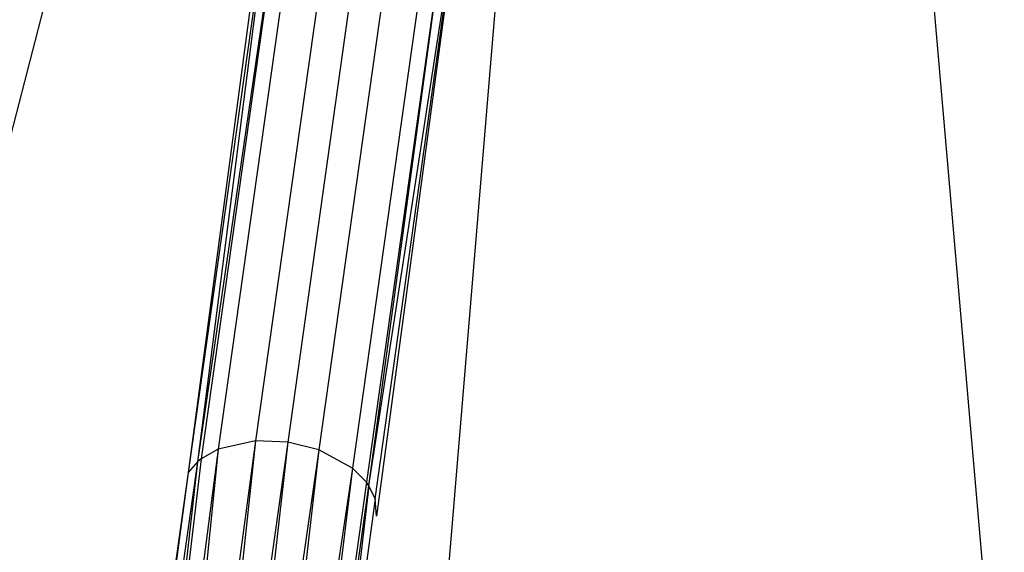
# Model space of a CAD drawing. Extents: x 5.4 to 34.8, y -14.7 to 14.7.
# Tile 135 of 251: x 19.067 to 20.572, y -4.774 to -3.959. Entities that reach past the tile are written whole.
import ezdxf

# ---------------------------------------------------------------- set-up
doc = ezdxf.new("R2010")
doc.units = 0
doc.header["$LTSCALE"] = 2.54
doc.layers.get('0').update_dxf_attribs({"color": 13, "linetype": 'CONTINUOUS'})

# ---------------------------------------------------------------- blocks, each defined once
blk = doc.blocks.new('BOHO_S_PM_7777_STL')
at = {"color": 0}
for p, q in [((19.5611, -3.6539, 24.7393), (19.4276, -4.6032, 23.9081)), ((19.5611, -3.6539, 24.7393), (19.4276, -4.6032, 23.9081)), ((19.6101, -3.6552, 24.7334), (19.4767, -4.605, 23.9017)), ((19.6101, -3.6552, 24.7334), (19.4767, -4.605, 23.9017)), ((19.5035, -3.6691, 24.7636), (19.3704, -4.6161, 23.9344)), ((19.5035, -3.6691, 24.7636), (19.3704, -4.6161, 23.9344)), ((19.6576, -3.6675, 24.7393), (19.5242, -4.6167, 23.9081)), ((19.6576, -3.6675, 24.7393), (19.5242, -4.6167, 23.9081)), ((19.477, -3.686, 24.785), (19.3388, -4.6353, 23.964)), ((19.477, -3.686, 24.785), (19.3388, -4.6353, 23.964)), ((19.477, -3.686, 24.785), (19.3442, -4.6309, 23.9576)), ((19.477, -3.686, 24.785), (19.3442, -4.6309, 23.9576)), ((19.7088, -3.6979, 24.7635), (19.5757, -4.6449, 23.9343)), ((19.7088, -3.6979, 24.7635), (19.5757, -4.6449, 23.9343)), ((19.457, -3.7092, 24.8122), (19.3245, -4.6516, 23.9869)), ((19.457, -3.7092, 24.8122), (19.3245, -4.6516, 23.9869)), ((19.457, -3.7092, 24.8122), (19.3388, -4.6353, 23.964)), ((19.457, -3.7092, 24.8122), (19.3388, -4.6353, 23.964)), ((19.7297, -3.7214, 24.7849), (19.5969, -4.6664, 23.9575)), ((19.7297, -3.7214, 24.7849), (19.5969, -4.6664, 23.9575)), ((19.6009, -4.6722, 23.964), (19.7297, -3.7214, 24.7849)), ((19.6009, -4.6722, 23.964), (19.7297, -3.7214, 24.7849)), ((19.6009, -4.6722, 23.964), (19.7425, -3.7492, 24.812)), ((19.6009, -4.6722, 23.964), (19.7425, -3.7492, 24.812)), ((19.6101, -4.6917, 23.9868), (19.7425, -3.7492, 24.812)), ((19.6101, -4.6917, 23.9868), (19.7425, -3.7492, 24.812)), ((19.7425, -3.7492, 24.812), (19.6122, -4.7184, 24.0198)), ((18.8231, -5.0271, 23.9095), (19.1315, -3.8336, 24.9682)), ((18.8231, -5.0271, 23.9095), (19.1315, -3.8336, 24.9682)), ((19.4324, -3.8428, 24.7481), (19.3245, -4.6516, 23.9869)), ((19.6914, -5.1743, 23.9095), (19.7936, -3.9458, 24.9682)), ((19.6914, -5.1743, 23.9095), (19.7936, -3.9458, 24.9682)), ((20.572, -5.1726, 23.9095), (20.4652, -3.9446, 24.9682)), ((20.572, -5.1726, 23.9095), (20.4652, -3.9446, 24.9682)), ((19.4276, -4.6032, 23.9081), (19.2175, -6.1474, 22.6044)), ((19.4276, -4.6032, 23.9081), (19.2175, -6.1474, 22.6044)), ((19.4276, -4.6032, 23.9081), (19.2597, -6.1493, 22.6)), ((19.4276, -4.6032, 23.9081), (19.2597, -6.1493, 22.6)), ((19.4767, -4.605, 23.9017), (19.2597, -6.1493, 22.6)), ((19.4767, -4.605, 23.9017), (19.2597, -6.1493, 22.6)), ((19.4767, -4.605, 23.9017), (19.3007, -6.1591, 22.6044)), ((19.4767, -4.605, 23.9017), (19.3007, -6.1591, 22.6044)), ((19.4276, -4.6032, 23.9081), (19.3704, -4.6161, 23.9344)), ((19.4276, -4.6032, 23.9081), (19.3704, -4.6161, 23.9344)), ((19.4767, -4.605, 23.9017), (19.4276, -4.6032, 23.9081)), ((19.4767, -4.605, 23.9017), (19.4276, -4.6032, 23.9081)), ((19.5242, -4.6167, 23.9081), (19.4767, -4.605, 23.9017)), ((19.5242, -4.6167, 23.9081), (19.4767, -4.605, 23.9017)), ((19.3704, -4.6161, 23.9344), (19.1677, -6.1567, 22.6222)), ((19.3704, -4.6161, 23.9344), (19.1677, -6.1567, 22.6222)), ((19.3704, -4.6161, 23.9344), (19.2175, -6.1474, 22.6044)), ((19.3704, -4.6161, 23.9344), (19.2175, -6.1474, 22.6044)), ((19.5242, -4.6167, 23.9081), (19.3007, -6.1591, 22.6044)), ((19.5242, -4.6167, 23.9081), (19.3007, -6.1591, 22.6044)), ((19.3704, -4.6161, 23.9344), (19.3442, -4.6309, 23.9576)), ((19.3704, -4.6161, 23.9344), (19.3442, -4.6309, 23.9576)), ((19.5242, -4.6167, 23.9081), (19.346, -6.1817, 22.6222)), ((19.5242, -4.6167, 23.9081), (19.346, -6.1817, 22.6222)), ((19.5757, -4.6449, 23.9343), (19.5242, -4.6167, 23.9081)), ((19.5757, -4.6449, 23.9343), (19.5242, -4.6167, 23.9081)), ((19.3388, -4.6353, 23.964), (19.1212, -6.1836, 22.6589)), ((19.3388, -4.6353, 23.964), (19.1212, -6.1836, 22.6589)), ((19.3442, -4.6309, 23.9576), (19.1677, -6.1567, 22.6222)), ((19.3442, -4.6309, 23.9576), (19.1677, -6.1567, 22.6222)), ((19.3388, -4.6353, 23.964), (19.1677, -6.1567, 22.6222)), ((19.3388, -4.6353, 23.964), (19.1677, -6.1567, 22.6222)), ((19.3388, -4.6353, 23.964), (19.3245, -4.6516, 23.9869)), ((19.3388, -4.6353, 23.964), (19.3245, -4.6516, 23.9869)), ((19.3442, -4.6309, 23.9576), (19.3388, -4.6353, 23.964)), ((19.3442, -4.6309, 23.9576), (19.3388, -4.6353, 23.964)), ((19.5757, -4.6449, 23.9343), (19.346, -6.1817, 22.6222)), ((19.5757, -4.6449, 23.9343), (19.346, -6.1817, 22.6222)), ((19.5757, -4.6449, 23.9343), (19.3833, -6.2204, 22.6589)), ((19.5757, -4.6449, 23.9343), (19.3833, -6.2204, 22.6589)), ((19.5969, -4.6664, 23.9575), (19.5757, -4.6449, 23.9343)), ((19.5969, -4.6664, 23.9575), (19.5757, -4.6449, 23.9343)), ((19.3245, -4.6516, 23.9869), (19.1033, -6.2153, 22.6943)), ((19.3245, -4.6516, 23.9869), (19.1212, -6.1836, 22.6589)), ((19.3245, -4.6516, 23.9869), (19.1212, -6.1836, 22.6589)), ((19.5969, -4.6664, 23.9575), (19.3833, -6.2204, 22.6589)), ((19.5969, -4.6664, 23.9575), (19.3833, -6.2204, 22.6589)), ((19.3833, -6.2204, 22.6589), (19.6009, -4.6722, 23.964)), ((19.3833, -6.2204, 22.6589), (19.6009, -4.6722, 23.964)), ((19.6009, -4.6722, 23.964), (19.5154, -5.4025, 23.45)), ((19.6009, -4.6722, 23.964), (19.5154, -5.4025, 23.45)), ((19.6009, -4.6722, 23.964), (19.5969, -4.6664, 23.9575)), ((19.6009, -4.6722, 23.964), (19.5969, -4.6664, 23.9575)), ((19.6101, -4.6917, 23.9868), (19.6009, -4.6722, 23.964)), ((19.6101, -4.6917, 23.9868), (19.6009, -4.6722, 23.964)), ((19.6101, -4.6917, 23.9868), (19.5154, -5.4025, 23.45)), ((19.6122, -4.7184, 24.0198), (19.6101, -4.6917, 23.9868))]:
    blk.add_line(p, q, dxfattribs=at)

msp = doc.modelspace()

# ---------------------------------------------------------------- block references
at = {"color": 0}
msp.add_blockref('BOHO_S_PM_7777_STL', (0, 0), dxfattribs=at)

doc.saveas('drawing.dxf')
